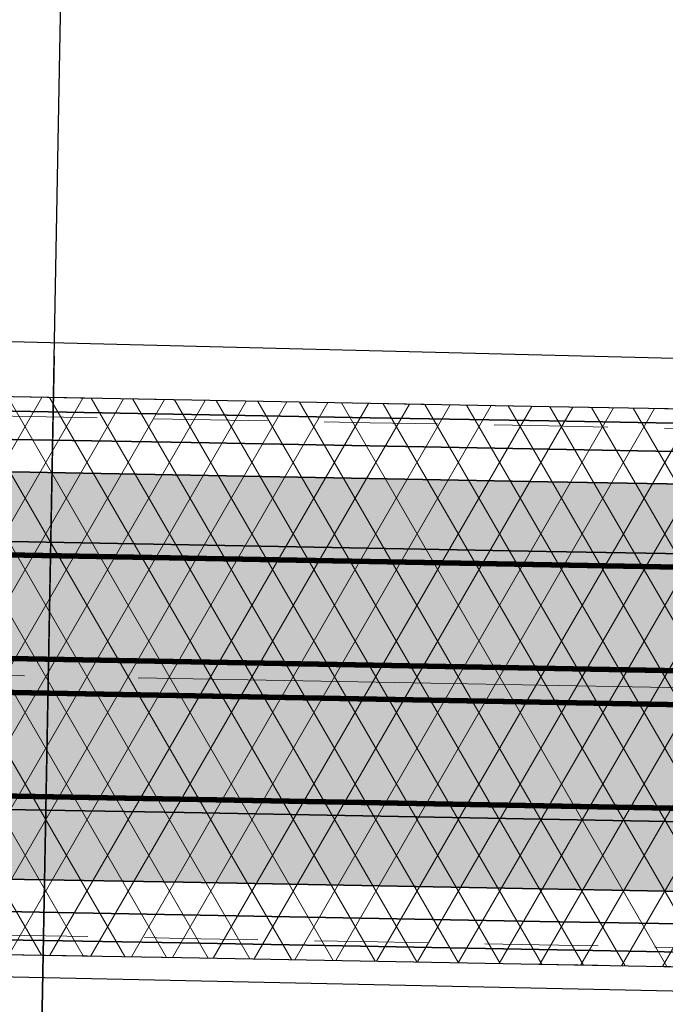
# Model space of a CAD drawing. Extents: x 100296 to 107772, y 404875 to 408930.
# Tile 25 of 97: x 101104 to 101122, y 407469 to 407496. Entities that reach past the tile are written whole.
import ezdxf
from ezdxf.enums import TextEntityAlignment as Align

# ---------------------------------------------------------------- set-up
doc = ezdxf.new("R2010")
doc.units = 0
for name, pattern in [('CENTER2', [28.575000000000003, 19.05, -3.175, 3.175, -3.175]), ('HIDDEN2', [4.762499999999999, 3.175, -1.5875]), ('VW-3-3_STREEP', [6, 3, -3])]:
    doc.linetypes.add(name, pattern=pattern)
for name, color, linetype, lineweight in [('gr-nw-f2dl400_80', 1, 'f2dl40080', 35), ('n-co-bc-betonvorm-g', 2, 'Continuous', 35), ('n-co-bc-betonvorm-gn', 1, 'HIDDEN2', 18), ('n-we-am_as_weg_hoofdrijbaan_rechtstand-g', 1, 'CENTER2', 18), ('n-we-kw-kunstwerk-a', 253, 'Continuous', 18), ('n-we-vh-verharding_kantverharding-g', 3, 'Continuous', 35), ('n-we-vw-markering_langs_streep_33_015-g', 7, 'VW-3-3_STREEP', 35), ('n-we-vw-markering_langs_streep_doorgetrokken_015-g', 7, 'Continuous', 35)]:
    doc.layers.add(name, color=color, linetype=linetype, lineweight=lineweight)
for name, color, linetype in [('TDNA----_main_road_asphalt', 251, 'Continuous'), ('TDNL----_kunstwerk', 4, 'Continuous'), ('TDNL----_plangrens', 4, 'ENV-L14'), ('TDXB-AL-_block', 7, 'Continuous')]:
    doc.layers.add(name, color=color, linetype=linetype)
doc.styles.add('ENV-P', font='ISOCP.SHX')
doc.linetypes.add('ENV-L14', pattern='A,12.5,-1.25,[144,env-shp.shx,S=0.125,R=0,X=0,Y=0.75],-1.25', length=15)
doc.linetypes.add('f2dl40080', pattern='A,2,-1,[168,RTW.shx,S=0.5,R=0,X=0,Y=0],-1', length=4)

# ---------------------------------------------------------------- blocks, each defined once
blk = doc.blocks.new('s0t02001')
blk.add_line((-10, 0), (10, 0))
at = {"color": 4, "linetype": 'Continuous', "style": 'ENV-P', "width": 0.87}
blk.add_attdef('NR', text='', height=5, dxfattribs=at).set_placement((10.29354694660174, 7.238785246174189), align=Align.CENTER)
blk = doc.blocks.new('s0t02002')
blk.add_line((10, 0), (-10, 0))
at = {"color": 4, "linetype": 'Continuous', "style": 'ENV-P', "width": 0.87}
blk.add_attdef('NR', text='', height=5, dxfattribs=at).set_placement((-10.29354694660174, 7.238785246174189), align=Align.CENTER)

msp = doc.modelspace()

# ---------------------------------------------------------------- hatches: boundary and pattern name
at = {"layer": 'n-we-kw-kunstwerk-a'}
h = msp.add_hatch(dxfattribs=at)
h.set_pattern_fill('ENV-A01', color=256)
h.set_pattern_definition([(59.99999999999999, (0, 0), (-0.8660254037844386, 0.5000000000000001), []), (120, (0, 0), (-0.8660254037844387, -0.4999999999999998), [])])
h.paths.add_polyline_path([(101040.5157212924, 407471.381035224), (101048.2398327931, 407471.239290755), (101053.238991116, 407471.1475516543), (101058.2381494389, 407471.0558125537), (101063.2373077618, 407470.9640734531), (101068.2364660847, 407470.8723343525), (101073.2356244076, 407470.7805952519), (101078.2347827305, 407470.6888561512), (101083.2339410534, 407470.5971170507), (101088.2330993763, 407470.50537795), (101093.2322576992, 407470.4136388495), (101098.2314160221, 407470.3218997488), (101103.230574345, 407470.2301606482), (101108.2297326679, 407470.1384215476), (101113.2288909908, 407470.046682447), (101118.2280493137, 407469.9549433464), (101123.2272076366, 407469.8632042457), (101128.2263659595, 407469.7714651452), (101133.2255242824, 407469.6797260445), (101138.2246826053, 407469.587986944), (101143.2238409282, 407469.4962478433), (101148.2229992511, 407469.4045087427), (101153.222157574, 407469.3127696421), (101156.1928551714, 407469.2582546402), (101156.4792646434, 407484.8656269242), (101153.5085670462, 407484.9201419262), (101148.5094087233, 407485.0118810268), (101143.5102504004, 407485.1036201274), (101138.5110920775, 407485.195359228), (101133.5119337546, 407485.2870983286), (101128.5127754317, 407485.3788374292), (101123.5136171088, 407485.4705765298), (101118.5144587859, 407485.5623156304), (101113.515300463, 407485.6540547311), (101108.5161421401, 407485.7457938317), (101103.5169838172, 407485.8375329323), (101098.5178254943, 407485.9292720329), (101093.5186671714, 407486.0210111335), (101088.5195088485, 407486.1127502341), (101083.5203505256, 407486.2044893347), (101078.5211922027, 407486.2962284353), (101073.5220338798, 407486.3879675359), (101068.5228755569, 407486.4797066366), (101063.523717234, 407486.5714457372), (101058.5245589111, 407486.6631848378), (101053.5254005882, 407486.7549239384), (101048.5262422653, 407486.846663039), (101043.5270839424, 407486.9384021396), (101040.8021307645, 407486.988407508)])
at = {"layer": 'TDNA----_main_road_asphalt'}
msp.add_hatch(color=256, dxfattribs=at).paths.add_polyline_path([(101226.8835860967, 407479.5229617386), (101223.4224748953, 407479.586476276), (101218.4233165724, 407479.6782153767), (101213.4241582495, 407479.7699544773), (101208.4249999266, 407479.8616935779), (101203.4258416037, 407479.9534326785), (101198.4266832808, 407480.0451717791), (101193.4275249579, 407480.1369108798), (101188.428366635, 407480.2286499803), (101183.4292083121, 407480.320389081), (101178.4300499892, 407480.4121281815), (101173.4308916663, 407480.5038672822), (101168.4317333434, 407480.5956063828), (101163.4325750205, 407480.6873454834), (101158.4334166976, 407480.779084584), (101156.4049559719, 407480.8163086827), (101156.4407342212, 407482.7659804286), (101153.4700366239, 407482.8204954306), (101148.470878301, 407482.9122345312), (101143.4717199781, 407483.0039736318), (101138.4725616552, 407483.0957127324), (101133.4734033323, 407483.187451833), (101128.4742450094, 407483.2791909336), (101123.4750866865, 407483.3709300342), (101118.4759283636, 407483.4626691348), (101113.4767700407, 407483.5544082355), (101108.4776117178, 407483.6461473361), (101103.4784533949, 407483.7378864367), (101098.479295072, 407483.8296255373), (101093.4801367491, 407483.9213646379), (101088.4809784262, 407484.0131037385), (101083.4818201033, 407484.1048428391), (101078.4826617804, 407484.1965819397), (101073.4835034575, 407484.2883210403), (101068.4843451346, 407484.380060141), (101063.4851868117, 407484.4717992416), (101058.4860284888, 407484.5635383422), (101053.4868701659, 407484.6552774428), (101048.487711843, 407484.7470165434), (101043.4885535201, 407484.838755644), (101040.7636003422, 407484.8887610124), (101040.727822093, 407482.9390892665), (101038.453616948, 407482.9808229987), (101033.4544586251, 407483.0725620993), (101028.4553003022, 407483.1643011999), (101023.4561419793, 407483.2560403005), (101018.4569836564, 407483.3477794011), (101013.4578253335, 407483.4395185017), (101008.4586670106, 407483.5312576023), (101003.4595086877, 407483.622996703), (100998.4603503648, 407483.7147358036), (100993.4611920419, 407483.8064749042), (100988.462033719, 407483.8982140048), (100983.4628753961, 407483.9899531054), (100978.4637170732, 407484.081692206), (100973.4645587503, 407484.1734313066), (100968.4654004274, 407484.2651704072), (100963.4662421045, 407484.3569095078), (100958.4670837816, 407484.4486486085), (100953.4679254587, 407484.5403877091), (100948.4687671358, 407484.6321268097), (100943.4696088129, 407484.7238659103), (100938.47045049, 407484.8156050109), (100933.4712921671, 407484.9073441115), (100928.4721338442, 407484.9990832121), (100923.4729755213, 407485.0908223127), (100918.4738171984, 407485.1825614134), (100913.4746588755, 407485.274300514), (100908.4755005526, 407485.3660396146), (100903.4763422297, 407485.4577787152), (100898.4771839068, 407485.5495178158), (100893.4780255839, 407485.6412569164), (100888.478867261, 407485.732996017), (100883.4797089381, 407485.8247351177), (100878.4805506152, 407485.9164742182), (100873.4813922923, 407486.0082133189), (100868.4822339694, 407486.0999524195), (100863.4830756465, 407486.1916915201), (100858.4839173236, 407486.2834306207), (100853.4847590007, 407486.3751697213), (100848.4856006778, 407486.4669088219), (100843.4864423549, 407486.5586479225), (100838.487284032, 407486.6503870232), (100833.4881257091, 407486.7421261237), (100828.4889673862, 407486.8338652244), (100825.9268903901, 407486.8808816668), (100825.7481836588, 407479.3828983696), (100828.3513587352, 407479.3351277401), (100833.3505170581, 407479.2433886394), (100838.349675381, 407479.1516495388), (100843.3488337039, 407479.0599104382), (100848.3479920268, 407478.9681713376), (100853.3471503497, 407478.876432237), (100858.3463086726, 407478.7846931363), (100863.3454669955, 407478.6929540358), (100868.3446253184, 407478.6012149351), (100873.3437836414, 407478.5094758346), (100878.3429419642, 407478.4177367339), (100883.3421002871, 407478.3259976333), (100888.34125861, 407478.2342585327), (100893.3404169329, 407478.1425194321), (100898.3395752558, 407478.0507803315), (100903.3387335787, 407477.9590412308), (100908.3378919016, 407477.8673021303), (100913.3370502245, 407477.7755630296), (100918.3362085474, 407477.6838239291), (100923.3353668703, 407477.5920848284), (100928.3345251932, 407477.5003457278), (100933.3336835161, 407477.4086066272), (100938.332841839, 407477.3168675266), (100943.3320001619, 407477.225128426), (100948.3311584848, 407477.1333893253), (100953.3303168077, 407477.0416502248), (100958.3294751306, 407476.9499111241), (100963.3286334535, 407476.8581720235), (100968.3277917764, 407476.7664329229), (100973.3269500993, 407476.6746938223), (100978.3261084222, 407476.5829547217), (100983.3252667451, 407476.4912156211), (100988.324425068, 407476.3994765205), (100993.3235833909, 407476.3077374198), (100998.3227417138, 407476.2159983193), (101003.3219000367, 407476.1242592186), (101008.3210583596, 407476.032520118), (101013.3202166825, 407475.9407810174), (101018.3193750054, 407475.8490419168), (101023.3185333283, 407475.7573028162), (101028.3176916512, 407475.6655637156), (101033.3168499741, 407475.573824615), (101038.316008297, 407475.4820855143), (101040.590213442, 407475.4403517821), (101040.5544351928, 407473.4906800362), (101043.2793883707, 407473.4406746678), (101048.2785466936, 407473.3489355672), (101053.2777050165, 407473.2571964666), (101058.2768633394, 407473.165457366), (101063.2760216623, 407473.0737182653), (101068.2751799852, 407472.9819791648), (101073.2743383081, 407472.8902400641), (101078.273496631, 407472.7985009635), (101083.2726549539, 407472.7067618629), (101088.2718132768, 407472.6150227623), (101093.2709715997, 407472.5232836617), (101098.2701299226, 407472.4315445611), (101103.2692882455, 407472.3398054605), (101108.2684465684, 407472.2480663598), (101113.2676048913, 407472.1563272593), (101118.2667632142, 407472.0645881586), (101123.2659215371, 407471.972849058), (101128.26507986, 407471.8811099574), (101133.2642381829, 407471.7893708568), (101138.2633965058, 407471.6976317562), (101143.2625548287, 407471.6058926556), (101148.2617131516, 407471.514153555), (101153.2608714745, 407471.4224144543), (101156.2315690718, 407471.3678994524), (101156.267347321, 407473.3175711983), (101158.2958080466, 407473.2803470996), (101163.2949663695, 407473.1886079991), (101168.2941246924, 407473.0968688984), (101173.2932830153, 407473.0051297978), (101178.2924413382, 407472.9133906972), (101183.2915996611, 407472.8216515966), (101188.290757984, 407472.729912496), (101193.2899163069, 407472.6381733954), (101198.2890746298, 407472.5464342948), (101203.2882329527, 407472.4546951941), (101208.2873912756, 407472.3629560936), (101213.2865495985, 407472.2712169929), (101218.2857079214, 407472.1794778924), (101223.2848662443, 407472.0877387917), (101226.1148840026, 407472.0358053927)])

# ---------------------------------------------------------------- linework, layer by layer
at = {"layer": 'gr-nw-f2dl400_80', "ltscale": 0.5, "flags": 128}
for points in [[(101030.7819802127, 407485.9820860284), (101043.5052500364, 407485.7486024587), (101048.5044083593, 407485.6568633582), (101053.5035666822, 407485.5651242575), (101058.5027250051, 407485.4733851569), (101063.501883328, 407485.3816460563), (101068.5010416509, 407485.2899069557), (101073.5001999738, 407485.1981678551), (101078.4993582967, 407485.1064287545), (101083.4985166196, 407485.0146896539), (101088.4976749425, 407484.9229505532), (101093.4968332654, 407484.8312114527), (101098.4959915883, 407484.739472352), (101103.4951499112, 407484.6477332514), (101108.4943082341, 407484.5559941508), (101113.493466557, 407484.4642550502), (101118.4926248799, 407484.3725159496), (101123.4917832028, 407484.280776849), (101128.4909415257, 407484.1890377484), (101133.4900998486, 407484.0972986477), (101138.4892581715, 407484.0055595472), (101143.4884164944, 407483.9138204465), (101148.4875748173, 407483.8220813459), (101153.4867331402, 407483.7303422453), (101166.4557473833, 407483.4923490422)], [(101030.5394220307, 407472.7643114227), (101043.2626918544, 407472.530827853), (101048.2618501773, 407472.4390887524), (101053.2610085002, 407472.3473496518), (101058.2601668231, 407472.2556105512), (101063.259325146, 407472.1638714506), (101068.2584834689, 407472.07213235), (101073.2576417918, 407471.9803932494), (101078.2568001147, 407471.8886541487), (101083.2559584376, 407471.7969150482), (101088.2551167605, 407471.7051759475), (101093.2542750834, 407471.6134368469), (101098.2534334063, 407471.5216977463), (101103.2525917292, 407471.4299586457), (101108.2517500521, 407471.3382195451), (101113.250908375, 407471.2464804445), (101118.2500666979, 407471.1547413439), (101123.2492250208, 407471.0630022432), (101128.2483833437, 407470.9712631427), (101133.2475416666, 407470.879524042), (101138.2466999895, 407470.7877849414), (101143.2458583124, 407470.6960458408), (101148.2450166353, 407470.6043067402), (101153.2441749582, 407470.5125676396), (101166.2131892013, 407470.2745744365)]]:
    msp.add_lwpolyline(points, dxfattribs=at)
at = {"layer": 'n-co-bc-betonvorm-g', "flags": 128}
for points in [[(101083.5130113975, 407485.8045566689), (101088.5121697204, 407485.7128175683), (101093.5113280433, 407485.6210784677), (101098.5104863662, 407485.5293393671), (101103.5096446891, 407485.4376002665), (101108.508803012, 407485.3458611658), (101113.5079613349, 407485.2541220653), (101118.5071196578, 407485.1623829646), (101123.5062779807, 407485.070643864), (101128.5054363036, 407484.9789047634), (101133.5045946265, 407484.8871656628), (101138.5037529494, 407484.7954265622), (101143.5029112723, 407484.7036874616), (101148.5020695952, 407484.611948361), (101153.5012279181, 407484.5202092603), (101156.4719255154, 407484.4656942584)], [(101083.2414636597, 407471.0070480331), (101088.2406219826, 407470.9153089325), (101093.2397803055, 407470.8235698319), (101098.2389386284, 407470.7318307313), (101103.2380969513, 407470.6400916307), (101108.2372552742, 407470.5483525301), (101113.2364135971, 407470.4566134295), (101118.23557192, 407470.3648743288), (101123.2347302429, 407470.2731352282), (101128.2338885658, 407470.1813961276), (101133.2330468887, 407470.089657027), (101138.2322052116, 407469.9979179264), (101143.2313635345, 407469.9061788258), (101148.2305218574, 407469.8144397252), (101153.2296801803, 407469.7227006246), (101156.2003777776, 407469.6681856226)]]:
    msp.add_lwpolyline(points, dxfattribs=at)
at = {"layer": 'n-co-bc-betonvorm-gn', "flags": 128}
for points in [[(101040.8021307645, 407486.988407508), (101043.5270839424, 407486.9384021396), (101048.5262422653, 407486.846663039), (101053.5254005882, 407486.7549239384), (101058.5245589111, 407486.6631848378), (101063.523717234, 407486.5714457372), (101068.5228755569, 407486.4797066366), (101073.5220338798, 407486.3879675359), (101078.5211922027, 407486.2962284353), (101083.5203505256, 407486.2044893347), (101088.5195088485, 407486.1127502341), (101093.5186671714, 407486.0210111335), (101098.5178254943, 407485.9292720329), (101103.5169838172, 407485.8375329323), (101108.5161421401, 407485.7457938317), (101113.515300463, 407485.6540547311), (101118.5144587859, 407485.5623156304), (101123.5136171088, 407485.4705765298), (101128.5127754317, 407485.3788374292), (101133.5119337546, 407485.2870983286), (101138.5110920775, 407485.195359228), (101143.5102504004, 407485.1036201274), (101148.5094087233, 407485.0118810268), (101153.5085670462, 407484.9201419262), (101156.4792646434, 407484.8656269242)], [(101040.7922229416, 407486.4484984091), (101043.5171761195, 407486.3984930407), (101048.5163344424, 407486.3067539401), (101053.5154927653, 407486.2150148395), (101058.5146510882, 407486.1232757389), (101063.5138094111, 407486.0315366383), (101068.512967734, 407485.9397975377), (101073.5121260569, 407485.8480584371), (101078.5112843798, 407485.7563193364), (101083.5104427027, 407485.6645802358), (101088.5096010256, 407485.5728411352), (101093.5087593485, 407485.4811020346), (101098.5079176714, 407485.389362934), (101103.5070759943, 407485.2976238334), (101108.5062343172, 407485.2058847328), (101113.5053926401, 407485.1141456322), (101118.504550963, 407485.0224065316), (101123.5037092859, 407484.9306674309), (101128.5028676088, 407484.8389283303), (101133.5020259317, 407484.7471892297), (101138.5011842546, 407484.6554501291), (101143.5003425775, 407484.5637110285), (101148.4995009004, 407484.4719719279), (101153.4986592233, 407484.3802328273), (101156.4693568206, 407484.3257178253)], [(101040.5256291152, 407471.9209443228), (101043.2505822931, 407471.8709389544), (101048.249740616, 407471.7791998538), (101053.2488989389, 407471.6874607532), (101058.2480572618, 407471.5957216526), (101063.2472155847, 407471.503982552), (101068.2463739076, 407471.4122434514), (101073.2455322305, 407471.3205043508), (101078.2446905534, 407471.2287652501), (101083.2438488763, 407471.1370261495), (101088.2430071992, 407471.0452870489), (101093.2421655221, 407470.9535479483), (101098.241323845, 407470.8618088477), (101103.2404821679, 407470.7700697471), (101108.2396404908, 407470.6783306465), (101113.2387988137, 407470.5865915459), (101118.2379571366, 407470.4948524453), (101123.2371154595, 407470.4031133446), (101128.2362737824, 407470.311374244), (101133.2354321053, 407470.2196351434), (101138.2345904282, 407470.1278960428), (101143.2337487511, 407470.0361569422), (101148.232907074, 407469.9444178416), (101153.2320653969, 407469.852678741), (101156.2027629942, 407469.798163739)], [(101040.5157212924, 407471.381035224), (101043.2406744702, 407471.3310298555), (101048.2398327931, 407471.239290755), (101053.238991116, 407471.1475516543), (101058.2381494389, 407471.0558125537), (101063.2373077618, 407470.9640734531), (101068.2364660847, 407470.8723343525), (101073.2356244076, 407470.7805952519), (101078.2347827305, 407470.6888561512), (101083.2339410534, 407470.5971170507), (101088.2330993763, 407470.50537795), (101093.2322576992, 407470.4136388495), (101098.2314160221, 407470.3218997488), (101103.230574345, 407470.2301606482), (101108.2297326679, 407470.1384215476), (101113.2288909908, 407470.046682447), (101118.2280493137, 407469.9549433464), (101123.2272076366, 407469.8632042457), (101128.2263659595, 407469.7714651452), (101133.2255242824, 407469.6797260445), (101138.2246826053, 407469.587986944), (101143.2238409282, 407469.4962478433), (101148.2229992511, 407469.4045087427), (101153.222157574, 407469.3127696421), (101156.1928551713, 407469.2582546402)]]:
    msp.add_lwpolyline(points, dxfattribs=at)
at = {"layer": 'n-we-am_as_weg_hoofdrijbaan_rechtstand-g', "flags": 128}
msp.add_lwpolyline([(100478.4676533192, 407489.5064432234), (101495.1623347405, 407470.8491714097)], dxfattribs=at)
at = {"layer": 'n-we-vh-verharding_kantverharding-g', "flags": 128}
for points in [[(101083.4818201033, 407484.1048428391), (101088.4809784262, 407484.0131037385), (101093.4801367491, 407483.9213646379), (101098.479295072, 407483.8296255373), (101103.4784533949, 407483.7378864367), (101108.4776117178, 407483.6461473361), (101113.4767700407, 407483.5544082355), (101118.4759283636, 407483.4626691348), (101123.4750866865, 407483.3709300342), (101128.4742450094, 407483.2791909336), (101133.4734033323, 407483.187451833), (101138.4725616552, 407483.0957127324), (101143.4717199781, 407483.0039736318), (101148.470878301, 407482.9122345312), (101153.4700366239, 407482.8204954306), (101156.4407342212, 407482.7659804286)], [(101083.4460418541, 407482.1551710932), (101088.445200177, 407482.0634319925), (101093.4443584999, 407481.971692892), (101098.4435168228, 407481.8799537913), (101103.4426751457, 407481.7882146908), (101108.4418334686, 407481.6964755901), (101113.4409917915, 407481.6047364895), (101118.4401501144, 407481.5129973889), (101123.4393084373, 407481.4212582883), (101128.4384667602, 407481.3295191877), (101133.4376250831, 407481.237780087), (101138.436783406, 407481.1460409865), (101143.4359417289, 407481.0543018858), (101148.4351000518, 407480.9625627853), (101153.4342583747, 407480.8708236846), (101156.4049559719, 407480.8163086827), (101158.4334166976, 407480.779084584)], [(101083.3084332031, 407474.6564336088), (101088.307591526, 407474.5646945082), (101093.3067498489, 407474.4729554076), (101098.3059081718, 407474.381216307), (101103.3050664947, 407474.2894772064), (101108.3042248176, 407474.1977381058), (101113.3033831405, 407474.1059990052), (101118.3025414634, 407474.0142599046), (101123.3016997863, 407473.9225208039), (101128.3008581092, 407473.8307817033), (101133.3000164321, 407473.7390426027), (101138.299174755, 407473.6473035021), (101143.2983330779, 407473.5555644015), (101148.2974914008, 407473.4638253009), (101153.2966497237, 407473.3720862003), (101156.267347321, 407473.3175711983), (101158.2958080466, 407473.2803470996)], [(101083.2726549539, 407472.7067618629), (101088.2718132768, 407472.6150227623), (101093.2709715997, 407472.5232836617), (101098.2701299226, 407472.4315445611), (101103.2692882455, 407472.3398054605), (101108.2684465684, 407472.2480663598), (101113.2676048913, 407472.1563272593), (101118.2667632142, 407472.0645881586), (101123.2659215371, 407471.972849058), (101128.26507986, 407471.8811099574), (101133.2642381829, 407471.7893708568), (101138.2633965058, 407471.6976317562), (101143.2625548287, 407471.6058926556), (101148.2617131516, 407471.514153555), (101153.2608714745, 407471.4224144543), (101156.2315690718, 407471.3678994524)]]:
    msp.add_lwpolyline(points, dxfattribs=at)
at = {"layer": 'n-we-vw-markering_langs_streep_33_015-g', "flags": 128}
msp.add_lwpolyline([(100738.6928291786, 407489.9316212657, 0.15, 0.15, 0), (100749.9841746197, 407488.931759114, 0.15, 0.15, 0), (100769.304407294, 407487.7613711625, 0.15, 0.15, 0.01041102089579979), (100779.7221027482, 407487.3530014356, 0.15, 0.15, 0), (100783.4896620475, 407487.2845802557, 0.15, 0.15, 0), (100788.4888203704, 407487.192841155, 0.15, 0.15, 0), (100793.4879786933, 407487.1011020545, 0.15, 0.15, 0), (100798.4871370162, 407487.0093629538, 0.15, 0.15, 0), (100803.4862953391, 407486.9176238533, 0.15, 0.15, 0), (100808.485453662, 407486.8258847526, 0.15, 0.15, 0), (100813.4846119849, 407486.734145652, 0.15, 0.15, 0), (100818.4837703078, 407486.6424065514, 0.15, 0.15, 0), (100823.4829286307, 407486.5506674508, 0.15, 0.15, 0), (100828.4820869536, 407486.4589283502, 0.15, 0.15, 0), (100833.4812452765, 407486.3671892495, 0.15, 0.15, 0), (100838.4804035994, 407486.275450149, 0.15, 0.15, 0), (100843.4795619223, 407486.1837110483, 0.15, 0.15, 0), (100848.4787202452, 407486.0919719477, 0.15, 0.15, 0), (100853.4778785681, 407486.0002328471, 0.15, 0.15, 0), (100858.477036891, 407485.9084937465, 0.15, 0.15, 0), (100863.4761952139, 407485.8167546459, 0.15, 0.15, 0), (100868.4753535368, 407485.7250155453, 0.15, 0.15, 0), (100873.4745118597, 407485.6332764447, 0.15, 0.15, 0), (100878.4736701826, 407485.541537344, 0.15, 0.15, 0), (100883.4728285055, 407485.4497982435, 0.15, 0.15, 0), (100888.4719868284, 407485.3580591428, 0.15, 0.15, 0), (100893.4711451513, 407485.2663200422, 0.15, 0.15, 0), (100898.4703034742, 407485.1745809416, 0.15, 0.15, 0), (100903.4694617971, 407485.082841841, 0.15, 0.15, 0), (100908.46862012, 407484.9911027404, 0.15, 0.15, 0), (100913.4677784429, 407484.8993636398, 0.15, 0.15, 0), (100918.4669367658, 407484.8076245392, 0.15, 0.15, 0), (100923.4660950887, 407484.7158854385, 0.15, 0.15, 0), (100928.4652534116, 407484.6241463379, 0.15, 0.15, 0), (100933.4644117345, 407484.5324072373, 0.15, 0.15, 0), (100938.4635700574, 407484.4406681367, 0.15, 0.15, 0), (100943.4627283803, 407484.3489290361, 0.15, 0.15, 0), (100948.4618867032, 407484.2571899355, 0.15, 0.15, 0), (100953.4610450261, 407484.1654508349, 0.15, 0.15, 0), (100958.460203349, 407484.0737117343, 0.15, 0.15, 0), (100963.4593616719, 407483.9819726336, 0.15, 0.15, 0), (100968.4585199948, 407483.890233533, 0.15, 0.15, 0), (100973.4576783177, 407483.7984944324, 0.15, 0.15, 0), (100978.4568366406, 407483.7067553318, 0.15, 0.15, 0), (100983.4559949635, 407483.6150162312, 0.15, 0.15, 0), (100988.4551532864, 407483.5232771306, 0.15, 0.15, 0), (100993.4543116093, 407483.43153803, 0.15, 0.15, 0), (100998.4534699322, 407483.3397989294, 0.15, 0.15, 0), (101003.4526282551, 407483.2480598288, 0.15, 0.15, 0), (101008.451786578, 407483.1563207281, 0.15, 0.15, 0), (101013.4509449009, 407483.0645816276, 0.15, 0.15, 0), (101018.4501032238, 407482.9728425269, 0.15, 0.15, 0), (101023.4492615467, 407482.8811034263, 0.15, 0.15, 0), (101028.4484198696, 407482.7893643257, 0.15, 0.15, 0), (101033.4475781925, 407482.6976252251, 0.15, 0.15, 0), (101038.4467365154, 407482.6058861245, 0.15, 0.15, 0), (101040.7209416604, 407482.5641523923, 0.15, 0.15, 0), (101043.4458948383, 407482.5141470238, 0.15, 0.15, 0), (101048.4450531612, 407482.4224079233, 0.15, 0.15, 0), (101053.4442114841, 407482.3306688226, 0.15, 0.15, 0), (101058.443369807, 407482.2389297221, 0.15, 0.15, 0), (101063.4425281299, 407482.1471906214, 0.15, 0.15, 0), (101068.4416864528, 407482.0554515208, 0.15, 0.15, 0), (101073.4408447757, 407481.9637124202, 0.15, 0.15, 0), (101078.4400030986, 407481.8719733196, 0.15, 0.15, 0), (101083.4391614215, 407481.780234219, 0.15, 0.15, 0), (101088.4383197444, 407481.6884951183, 0.15, 0.15, 0), (101093.4374780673, 407481.5967560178, 0.15, 0.15, 0), (101098.4366363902, 407481.5050169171, 0.15, 0.15, 0), (101103.4357947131, 407481.4132778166, 0.15, 0.15, 0), (101108.434953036, 407481.3215387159, 0.15, 0.15, 0), (101113.4341113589, 407481.2297996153, 0.15, 0.15, 0), (101118.4332696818, 407481.1380605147, 0.15, 0.15, 0), (101123.4324280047, 407481.0463214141, 0.15, 0.15, 0), (101128.4315863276, 407480.9545823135, 0.15, 0.15, 0), (101133.4307446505, 407480.8628432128, 0.15, 0.15, 0), (101138.4299029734, 407480.7711041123, 0.15, 0.15, 0), (101143.4290612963, 407480.6793650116, 0.15, 0.15, 0), (101148.4282196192, 407480.5876259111, 0.15, 0.15, 0), (101153.4273779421, 407480.4958868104, 0.15, 0.15, 0), (101156.3980755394, 407480.4413718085, 0.15, 0.15, 0), (101158.426536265, 407480.4041477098, 0.15, 0.15, 0), (101163.4256945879, 407480.3124086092, 0.15, 0.15, 0), (101168.4248529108, 407480.2206695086, 0.15, 0.15, 0), (101173.4240112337, 407480.128930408, 0.15, 0.15, 0), (101178.4231695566, 407480.0371913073, 0.15, 0.15, 0), (101183.4223278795, 407479.9454522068, 0.15, 0.15, 0), (101188.4214862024, 407479.8537131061, 0.15, 0.15, 0), (101193.4206445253, 407479.7619740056, 0.15, 0.15, 0), (101198.4198028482, 407479.6702349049, 0.15, 0.15, 0), (101203.4189611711, 407479.5784958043, 0.15, 0.15, 0), (101208.418119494, 407479.4867567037, 0.15, 0.15, 0), (101213.4172778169, 407479.3950176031, 0.15, 0.15, 0), (101218.4164361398, 407479.3032785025, 0.15, 0.15, 0), (101223.4155944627, 407479.2115394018, 0.15, 0.15, 0), (101228.4147527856, 407479.1198003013, 0.15, 0.15, 0), (101233.4139111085, 407479.0280612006, 0.15, 0.15, 0), (101238.4130694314, 407478.9363221, 0.15, 0.15, 0), (101243.4122277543, 407478.8445829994, 0.15, 0.15, 0), (101248.4113860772, 407478.7528438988, 0.15, 0.15, 0), (101253.4105444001, 407478.6611047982, 0.15, 0.15, 0), (101258.409702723, 407478.5693656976, 0.15, 0.15, 0), (101263.4088610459, 407478.477626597, 0.15, 0.15, 0), (101268.4080193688, 407478.3858874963, 0.15, 0.15, 0), (101273.4071776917, 407478.2941483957, 0.15, 0.15, 0), (101278.4063360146, 407478.2024092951, 0.15, 0.15, 0), (101283.4054943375, 407478.1106701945, 0.15, 0.15, 0), (101288.4046526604, 407478.0189310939, 0.15, 0.15, 0), (101293.4038109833, 407477.9271919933, 0.15, 0.15, 0), (101298.4029693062, 407477.8354528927, 0.15, 0.15, 0), (101303.4021276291, 407477.7437137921, 0.15, 0.15, 0), (101308.401285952, 407477.6519746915, 0.15, 0.15, 0), (101313.4004442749, 407477.5602355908, 0.15, 0.15, 0), (101318.3996025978, 407477.4684964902, 0.15, 0.15, 0), (101323.3987609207, 407477.3767573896, 0.15, 0.15, 0), (101328.3979192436, 407477.285018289, 0.15, 0.15, 0), (101333.3970775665, 407477.1932791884, 0.15, 0.15, 0), (101338.3962358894, 407477.1015400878, 0.15, 0.15, 0), (101343.3953942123, 407477.0098009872, 0.15, 0.15, 0), (101348.3945525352, 407476.9180618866, 0.15, 0.15, 0), (101353.3937108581, 407476.8263227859, 0.15, 0.15, 0), (101363.3920275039, 407476.6428445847, 0.15, 0.15, 0), (101373.3903441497, 407476.4593663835, 0.15, 0.15, 0), (101383.3886607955, 407476.2758881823, 0.15, 0.15, 0), (101393.3869774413, 407476.0924099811, 0.15, 0.15, 0), (101403.3852940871, 407475.9089317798, 0.15, 0.15, 0), (101404.287216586, 407475.8923806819, 0.15, 0.15, 0), (101413.3836107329, 407475.7254535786, 0.15, 0.15, 0), (101423.3819273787, 407475.5419753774, 0.15, 0.15, 0), (101433.3802440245, 407475.3584971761, 0.15, 0.15, 0), (101443.3785606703, 407475.1750189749, 0.15, 0.15, 0), (101453.3768773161, 407474.9915407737, 0.15, 0.15, 0), (101463.3751939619, 407474.8080625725, 0.15, 0.15, 0), (101473.3735106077, 407474.6245843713, 0.15, 0.15, 0), (101483.3718272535, 407474.4411061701, 0.15, 0.15, 0), (101488.3709855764, 407474.3493670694, 0.15, 0.15, 0), (101493.3701438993, 407474.2576279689, 0.15, 0.15, 0), (101498.3698765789, 407474.1656987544, 0.15, 0.15, 0), (101503.3722758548, 407474.0709601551, 0.15, 0.15, 0), (101508.3774550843, 407473.9691123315, 0.15, 0.15, 0), (101513.3853077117, 407473.8558151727, 0.15, 0.15, 0), (101518.3956974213, 407473.7267217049, 0.15, 0.15, 0), (101523.4084468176, 407473.5774785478, 0.15, 0.15, 0), (101528.4233260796, 407473.4037265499, 0.15, 0.15, 0), (101533.4400415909, 407473.20110165, 0.15, 0.15, 0), (101538.4582245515, 407472.9652360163, 0.15, 0.15, 0), (101543.4774195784, 407472.6917595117, 0.15, 0.15, 0), (101548.4970733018, 407472.3763015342, 0.15, 0.15, 0), (101553.5165160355, 407472.0144940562, 0.15, 0.15, 0), (101558.5333970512, 407471.6029934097, 0.15, 0.15, 0), (101563.5459122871, 407471.1413453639, 0.15, 0.15, 0), (101568.5535604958, 407470.6295960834, 0.15, 0.15, 0), (101573.5558409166, 407470.0677967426, 0.15, 0.15, 0), (101578.5522533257, 407469.4560035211, 0.15, 0.15, 0), (101583.542298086, 407468.7942775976, 0.15, 0.15, 0), (101588.5254761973, 407468.0826851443, 0.15, 0.15, 0), (101593.5012893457, 407467.3212973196, 0.15, 0.15, 0), (101598.4692399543, 407466.5101902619, 0.15, 0.15, 0), (101603.4288312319, 407465.6494450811, 0.15, 0.15, 0), (101608.3795672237, 407464.739147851, 0.15, 0.15, 0), (101613.3209528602, 407463.7793896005, 0.15, 0.15, 0), (101618.252494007, 407462.7702663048, 0.15, 0.15, 0), (101631.5834716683, 407459.8006094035, 0, 0, 0)], format="xyseb", dxfattribs=at)
at = {"layer": 'n-we-vw-markering_langs_streep_33_015-g', "const_width": 0.15, "flags": 128}
msp.add_lwpolyline([(100738.8892029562, 407478.9772991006), (100746.989067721, 407479.8137495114, -0.01757958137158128), (100754.0330433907, 407480.2258703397), (100769.1727181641, 407480.578456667, -0.01034765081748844), (100779.5982715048, 407480.6048543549), (100783.3658142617, 407480.5357165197), (100788.3649725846, 407480.4439774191), (100793.3641309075, 407480.3522383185), (100798.3632892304, 407480.2604992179), (100803.3624475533, 407480.1687601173), (100808.3616058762, 407480.0770210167), (100813.3607641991, 407479.985281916), (100818.359922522, 407479.8935428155), (100823.3590808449, 407479.8018037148), (100828.3582391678, 407479.7100646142), (100833.3573974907, 407479.6183255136), (100838.3565558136, 407479.526586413), (100843.3557141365, 407479.4348473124), (100848.3548724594, 407479.3431082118), (100853.3540307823, 407479.2513691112), (100858.3531891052, 407479.1596300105), (100863.3523474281, 407479.06789091), (100868.351505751, 407478.9761518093), (100873.3506640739, 407478.8844127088), (100878.3498223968, 407478.7926736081), (100883.3489807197, 407478.7009345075), (100888.3481390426, 407478.6091954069), (100893.3472973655, 407478.5174563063), (100898.3464556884, 407478.4257172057), (100903.3456140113, 407478.333978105), (100908.3447723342, 407478.2422390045), (100913.3439306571, 407478.1504999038), (100918.34308898, 407478.0587608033), (100923.3422473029, 407477.9670217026), (100928.3414056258, 407477.875282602), (100933.3405639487, 407477.7835435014), (100938.3397222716, 407477.6918044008), (100943.3388805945, 407477.6000653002), (100948.3380389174, 407477.5083261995), (100953.3371972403, 407477.416587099), (100958.3363555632, 407477.3248479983), (100963.3355138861, 407477.2331088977), (100968.334672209, 407477.1413697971), (100973.3338305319, 407477.0496306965), (100978.3329888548, 407476.9578915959), (100983.3321471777, 407476.8661524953), (100988.3313055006, 407476.7744133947), (100993.3304638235, 407476.682674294), (100998.3296221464, 407476.5909351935), (101003.3287804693, 407476.4991960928), (101008.3279387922, 407476.4074569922), (101013.3270971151, 407476.3157178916), (101018.326255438, 407476.223978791), (101023.3254137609, 407476.1322396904), (101028.3245720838, 407476.0405005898), (101033.3237304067, 407475.9487614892), (101038.3228887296, 407475.8570223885), (101040.5970938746, 407475.8152886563), (101043.3220470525, 407475.7652832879), (101048.3212053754, 407475.6735441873), (101053.3203636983, 407475.5818050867), (101058.3195220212, 407475.4900659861), (101063.3186803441, 407475.3983268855), (101068.317838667, 407475.3065877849), (101073.3169969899, 407475.2148486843), (101078.3161553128, 407475.1231095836), (101083.3153136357, 407475.031370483), (101088.3144719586, 407474.9396313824), (101093.3136302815, 407474.8478922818), (101098.3127886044, 407474.7561531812), (101103.3119469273, 407474.6644140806), (101108.3111052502, 407474.57267498), (101113.3102635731, 407474.4809358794), (101118.309421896, 407474.3891967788), (101123.3085802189, 407474.2974576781), (101128.3077385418, 407474.2057185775), (101133.3068968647, 407474.1139794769), (101138.3060551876, 407474.0222403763), (101143.3052135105, 407473.9305012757), (101148.3043718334, 407473.8387621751), (101153.3035301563, 407473.7470230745), (101156.2742277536, 407473.6925080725), (101158.3026884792, 407473.6552839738), (101163.3018468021, 407473.5635448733), (101168.301005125, 407473.4718057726), (101173.3001634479, 407473.380066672), (101178.2993217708, 407473.2883275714), (101183.2984800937, 407473.1965884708), (101188.2976384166, 407473.1048493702), (101193.2967967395, 407473.0131102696), (101198.2959550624, 407472.921371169), (101203.2951133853, 407472.8296320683), (101208.2942717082, 407472.7378929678), (101213.2934300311, 407472.6461538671), (101218.292588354, 407472.5544147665), (101223.2917466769, 407472.4626756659), (101228.2909049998, 407472.3709365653), (101233.2900633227, 407472.2791974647), (101238.2892216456, 407472.1874583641), (101243.2883799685, 407472.0957192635), (101248.2875382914, 407472.0039801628), (101253.2866966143, 407471.9122410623), (101258.2858549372, 407471.8205019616), (101263.2850132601, 407471.7287628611), (101268.284171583, 407471.6370237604), (101273.2833299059, 407471.5452846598), (101278.2824882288, 407471.4535455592), (101283.2816465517, 407471.3618064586), (101288.2808048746, 407471.270067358), (101293.2799631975, 407471.1783282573), (101298.2791215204, 407471.0865891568), (101303.2782798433, 407470.9948500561), (101308.2774381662, 407470.9031109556), (101313.2765964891, 407470.8113718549), (101318.275754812, 407470.7196327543), (101323.2749131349, 407470.6278936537), (101328.2740714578, 407470.5361545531), (101333.2732297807, 407470.4444154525), (101338.2723881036, 407470.3526763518), (101343.2715464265, 407470.2609372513), (101348.2707047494, 407470.1691981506), (101353.2698630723, 407470.07745905), (101363.2681797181, 407469.8939808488), (101373.2664963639, 407469.7105026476), (101383.2648130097, 407469.5270244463), (101393.2631296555, 407469.3435462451), (101403.2614463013, 407469.1600680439), (101404.1633688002, 407469.143516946), (101413.2597629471, 407468.9765898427), (101423.2580795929, 407468.7931116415), (101433.2563962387, 407468.6096334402), (101443.2547128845, 407468.426155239), (101453.2530295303, 407468.2426770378), (101463.2513461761, 407468.0591988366), (101473.2496628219, 407467.8757206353), (101483.2479794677, 407467.6922424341), (101488.2471377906, 407467.6005033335), (101493.2462961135, 407467.5087642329), (101498.2448734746, 407467.4168563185), (101503.2406809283, 407467.3222430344), (101508.2334306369, 407467.220649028), (101513.2230167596, 407467.1077664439), (101518.2093042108, 407466.9792957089), (101523.1921175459, 407466.8309459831), (101528.1712298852, 407466.6584357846), (101533.1463518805, 407466.4574938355), (101538.117120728, 407466.2238601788), (101543.0830892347, 407465.9532876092), (101548.0437149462, 407465.6415434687), (101552.9983563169, 407465.2844115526), (101557.9479635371, 407464.8784289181), (101562.8932635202, 407464.4229713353), (101567.8337617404, 407463.9180843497), (101572.7689641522, 407463.3638184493), (101577.6983772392, 407462.7602290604), (101582.6215080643, 407462.1073765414), (101587.5378643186, 407461.405326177), (101592.4469543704, 407460.6541481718), (101597.348287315, 407459.8539176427), (101602.241373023, 407459.0047146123), (101607.12572219, 407458.1066240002), (101612.0008463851, 407457.1597356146), (101616.8662581, 407456.1641441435), (101629.5854227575, 407453.3261764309)], format="xyb", dxfattribs=at)
at = {"layer": 'n-we-vw-markering_langs_streep_doorgetrokken_015-g', "const_width": 0.15, "flags": 128}
for points in [[(101083.3859527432, 407478.8807223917), (101088.3851110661, 407478.7889832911), (101093.384269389, 407478.6972441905), (101098.3834277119, 407478.6055050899), (101103.3825860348, 407478.5137659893), (101108.3817443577, 407478.4220268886), (101113.3809026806, 407478.3302877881), (101118.3800610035, 407478.2385486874), (101123.3792193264, 407478.1468095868), (101128.3783776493, 407478.0550704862), (101133.3775359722, 407477.9633313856), (101138.3766942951, 407477.871592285), (101143.375852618, 407477.7798531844), (101148.3750109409, 407477.6881140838), (101153.3741692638, 407477.5963749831), (101156.344866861, 407477.5418599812), (101158.3733275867, 407477.5046358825)], [(101083.368522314, 407477.9308823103), (101088.3676806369, 407477.8391432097), (101093.3668389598, 407477.7474041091), (101098.3659972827, 407477.6556650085), (101103.3651556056, 407477.5639259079), (101108.3643139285, 407477.4721868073), (101113.3634722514, 407477.3804477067), (101118.3626305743, 407477.288708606), (101123.3617888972, 407477.1969695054), (101128.3609472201, 407477.1052304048), (101133.360105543, 407477.0134913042), (101138.3592638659, 407476.9217522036), (101143.3584221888, 407476.830013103), (101148.3575805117, 407476.7382740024), (101153.3567388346, 407476.6465349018), (101156.3274364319, 407476.5920198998), (101158.3558971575, 407476.5547958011)]]:
    msp.add_lwpolyline(points, dxfattribs=at)
at = {"layer": 'TDNL----_kunstwerk', "flags": 128}
for points in [[(101123.5136171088, 407485.4705765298), (101118.5144587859, 407485.5623156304), (101113.515300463, 407485.6540547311), (101108.5161421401, 407485.7457938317), (101103.5169838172, 407485.8375329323), (101098.5178254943, 407485.9292720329), (101093.5186671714, 407486.0210111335), (101088.5195088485, 407486.1127502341), (101083.5203505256, 407486.2044893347)], [(101083.2339410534, 407470.5971170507), (101088.2330993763, 407470.50537795), (101093.2322576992, 407470.4136388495), (101098.2314160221, 407470.3218997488), (101103.230574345, 407470.2301606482), (101108.2297326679, 407470.1384215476), (101113.2288909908, 407470.046682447), (101118.2280493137, 407469.9549433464), (101123.2272076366, 407469.8632042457)]]:
    msp.add_lwpolyline(points, dxfattribs=at)
at = {"layer": 'TDNL----_plangrens', "flags": 128}
msp.add_lwpolyline([(100739.2868531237, 407413.0773053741, -0.1432469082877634), (100723.7505059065, 407449.3200165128, -0.2568120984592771), (100723.9835513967, 407450.242528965), (100744.9920477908, 407466.2935291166, -0.1251981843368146), (100746.6634251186, 407466.9877947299), (100748.1899174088, 407467.1455317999, -0.01662278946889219), (100754.0056960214, 407467.4961851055), (100782.8030322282, 407465.5632297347), (100787.8641580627, 407465.3278006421), (100792.8370493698, 407465.0799898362), (100797.811689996, 407464.8174513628), (100802.7858689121, 407464.5411216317), (100807.7589475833, 407464.2499274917), (100812.7317610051, 407463.9438225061), (100817.6680972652, 407463.6251443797), (100822.5624550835, 407463.2468726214), (100827.4874784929, 407462.7971868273), (100832.4530212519, 407462.323053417), (100837.4226759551, 407461.8336265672), (100842.4600490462, 407461.3224250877), (100847.5447173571, 407460.8846589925), (100852.5621043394, 407460.4996338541), (100857.533290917, 407460.1032007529), (100862.5042160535, 407459.6918343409), (100867.2382117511, 407459.2858319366), (100871.9553312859, 407458.5639368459), (100877.078042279, 407457.7462141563), (100882.1363853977, 407457.1618671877), (100887.2161081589, 407456.4459117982), (100892.3942575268, 407455.9770318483), (100897.3752654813, 407455.5257063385), (100902.3451225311, 407455.0603486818), (100907.3147194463, 407454.5799719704), (100912.2604228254, 407454.086932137), (100917.178769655, 407453.5502276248), (100922.0474471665, 407452.9690408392), (100926.8478419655, 407452.2864379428), (100931.7183452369, 407451.4539315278), (100936.7456725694, 407450.5791563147), (100941.7869863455, 407449.776890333), (100946.8921338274, 407448.9683506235), (100952.1632787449, 407448.3001682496), (100957.3130568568, 407447.8805397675), (100962.2599555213, 407447.4627667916), (100966.9927298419, 407447.0181454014), (100971.6817808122, 407446.291575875), (100976.5814389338, 407445.4305197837), (100981.545518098, 407444.5437624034), (100986.5249101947, 407443.6402677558), (100991.5265217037, 407442.7400149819), (100992.3333587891, 407435.38393353), (101010.6455710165, 407439.3630608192), (101044.608, 407446.751), (101045.548, 407451.865), (101045.7354354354, 407470.8379496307), (101152.2257843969, 407468.5625046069), (101153.7960364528, 407444.8260170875, -0.02213634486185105), (101223.7604701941, 407453.4844729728, -0.0320152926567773), (101250.5344253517, 407454.5246229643), (101283.1644786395, 407454.7245967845), (101303.2885377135, 407454.8723369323), (101377.7011879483, 407457.6710294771), (101383.5089184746, 407454.8009643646), (101393.9781071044, 407453.974314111, 0.01091316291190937), (101394.4342178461, 407453.9295895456), (101414.3606890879, 407452.4138897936), (101422.6562773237, 407452.0257574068), (101432.620022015, 407451.5395023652), (101442.5110057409, 407451.0191673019), (101452.4179969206, 407450.3344773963), (101462.4607899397, 407449.6344693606), (101472.5223603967, 407449.0541699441), (101482.5245291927, 407448.4987364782), (101492.4849881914, 407447.9379462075), (101497.4547572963, 407447.6349291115), (101502.4503100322, 407447.3324351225), (101507.4178843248, 407447.0408123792), (101512.3472164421, 407446.7396753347), (101517.2551360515, 407446.423848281), (101522.1406321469, 407446.0899934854), (101527.001880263, 407445.7337952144), (101531.8384783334, 407445.3509116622), (101536.6499650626, 407444.937429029), (101541.4354322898, 407444.4895336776), (101546.1914001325, 407444.003742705), (101550.8870594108, 407443.4773872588), (101555.4986560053, 407442.8825057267), (101560.0952950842, 407442.1788330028), (101564.7255050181, 407441.3903345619), (101569.3554112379, 407440.5346323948), (101573.9628026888, 407439.6157972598), (101578.5586664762, 407438.6239808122), (101583.1819581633, 407437.5629141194), (101587.7868530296, 407436.4731342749), (101592.3199716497, 407435.3317581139), (101596.555412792, 407434.1846924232), (101627.1282734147, 407423.6446025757), (101632.4705592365, 407440.4841093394), (101650.339, 407434.411), (101666.6740270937, 407429.3078135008), (101657.6655, 407400.472), (101662.6088926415, 407398.9277443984), (101669.2436173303, 407419.5996078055, -0.4160609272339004), (101672.4015920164, 407421.213914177), (101686.8188945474, 407416.5001712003), (101691.4771224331, 407415.0073440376), (101696.1218678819, 407413.5198355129), (101700.7739103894, 407412.0309332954), (101705.4212743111, 407410.5441240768), (101710.0094546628, 407409.0586213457), (101714.5277926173, 407407.5101889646), (101719.0321050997, 407405.8844818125), (101723.522608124, 407404.1914698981), (101728.0310462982, 407402.4187230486), (101732.5468123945, 407400.6291159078), (101737.000462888, 407398.7995685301), (101741.4224732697, 407396.9056480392), (101745.8116049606, 407394.9519059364), (101750.1403689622, 407392.9356199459), (101754.441560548, 407390.8150480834), (101758.8122705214, 407388.5970964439), (101765.2851688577, 407385.3567358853), (101767.3039443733, 407384.3087319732, -0.3046151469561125), (101772.6553310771, 407374.5268600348, -0.000684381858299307), (101772.6576419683, 407374.5116243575, 0.06840167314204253), (101773.463728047, 407363.7446950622, -0.1929248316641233), (101772.2061085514, 407356.4116812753), (101761.3632122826, 407339.3168412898), (101767.9374814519, 407334.7351309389), (101793.5700687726, 407316.4915473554), (101804.7799126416, 407330.0685015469, -0.2278404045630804), (101810.7541325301, 407332.624157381, 0.0513531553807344), (101821.4791772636, 407333.2555937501, -0.1888825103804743), (101826.8280306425, 407332.1046559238), (101836.3172867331, 407325.8153332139, -0.0242377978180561), (101846.0771515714, 407317.5519636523), (101847.5256161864, 407316.0002340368), (101850.7438391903, 407312.4602044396), (101853.9160644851, 407308.8804043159), (101857.0392437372, 407305.2631292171), (101860.1122137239, 407301.6076019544), (101862.9283071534, 407298.166473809), (101916.7725156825, 407216.9823138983), (101968.2095316, 407134.085549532), (101972.0680222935, 407127.4044557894), (101996.3016819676, 407098.1006054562), (102005.3636419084, 407086.7923990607), (102008.4455566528, 407082.8770219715), (102011.5312600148, 407078.9154207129), (102014.7330905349, 407074.9868383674), (102018.0273461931, 407071.2001643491), (102021.213875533, 407067.3811769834), (102024.4343625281, 407063.5107446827), (102027.7920052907, 407059.7018421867), (102031.2060533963, 407056.0451865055), (102034.4701153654, 407052.2660668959), (102037.8950437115, 407048.5364918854), (102041.3242290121, 407044.8809278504), (102044.6892805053, 407041.1927022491), (102048.062628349, 407037.4909567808), (102051.4265681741, 407033.7851454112), (102054.7863551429, 407030.0660903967), (102058.1700042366, 407026.3527772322), (102061.6430361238, 407022.5865128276), (102065.4236075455, 407019.1085134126), (102069.0570478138, 407015.6252103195), (102072.7371080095, 407012.1764129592), (102076.3084791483, 407008.7003393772), (102079.8032150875, 407005.1167932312), (102083.4107446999, 407001.4937230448), (102087.2288076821, 406998.0618074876), (102090.9768445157, 406994.6662037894), (102094.6957694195, 406991.2762417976), (102098.3172932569, 406987.8248914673), (102101.9037628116, 406984.3152863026), (102105.514434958, 406980.7606320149), (102109.2436806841, 406977.2846959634), (102112.9614025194, 406973.8682140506), (102116.5968847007, 406970.4177357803), (102120.1900888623, 406966.9185457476), (102123.7636938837, 406963.3923458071), (102127.3186001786, 406959.8446940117), (102130.8673184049, 406956.2858512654), (102134.3984696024, 406952.7324721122), (102137.8703518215, 406949.134502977), (102141.3392761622, 406945.5154070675), (102144.7916693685, 406941.8925993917), (102148.2066380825, 406938.2847015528), (102151.591264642, 406934.7038003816), (102154.9179764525, 406931.144410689), (102158.1663152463, 406927.571607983), (102161.3633685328, 406923.9946696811), (102164.4951998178, 406920.416269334), (102167.5444855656, 406916.8255081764), (102170.5009577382, 406913.2067352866), (102173.3746593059, 406909.5538928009), (102176.1911296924, 406905.8458702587), (102178.9661418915, 406902.1023029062), (102181.6576957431, 406898.3156077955), (102184.2475456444, 406894.4584023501), (102186.7626818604, 406890.5330235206), (102189.2210549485, 406886.5538268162), (102191.6193578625, 406882.5586534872), (102193.872053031, 406878.489748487), (102196.0601617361, 406874.3484781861), (102198.2099117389, 406870.1715401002), (102200.3067599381, 406865.9744227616), (102202.2400386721, 406861.9103414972), (102208.465244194, 406847.878116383), (102209.6121585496, 406844.5372614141), (102211.0649557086, 406840.0639923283), (102212.4430000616, 406835.5671323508), (102213.7459257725, 406831.0478718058), (102214.9747002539, 406826.502697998), (102216.1359940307, 406821.9171271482), (102217.2390980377, 406817.2844843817), (102218.2915979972, 406812.6067463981), (102219.3011634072, 406807.8862975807), (102219.3246354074, 406807.7716276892, -0.01468118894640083), (102222.2070547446, 406791.2321912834), (102224.1106866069, 406778.0280173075, -0.003491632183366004), (102224.2736762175, 406776.8387255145), (102225.1210636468, 406769.3400668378, 0.06164122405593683), (102220.7860359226, 406763.286188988), (102219.487004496, 406761.1443225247, -0.02894925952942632), (102216.0281873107, 406759.5540853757), (102209.6612383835, 406756.6434481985), (102212.6380790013, 406750.1316808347), (102212.77, 406736.71, 0.1949923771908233), (102231.938, 406746.034, -0.1182563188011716), (102234.9904854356, 406749.1419155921, -0.1890750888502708), (102261.2598711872, 406754.0644418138, -0.1534905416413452), (102274.9210317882, 406742.5228634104, 0.1862880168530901), (102288.2419999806, 406736.7960004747), (102295.5075904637, 406736.4679397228), (102295.097, 406742.8529999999), (102293.275, 406749.549), (102279.2849996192, 406779.295000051), (102275.5991873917, 406787.1777848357), (102279.4587552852, 406788.9459752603), (102271.4026836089, 406806.5311529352), (102262.4540478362, 406826.0646631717), (102245.515, 406863.059), (102225.87, 406905.623), (102192.8063339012, 406977.3803082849), (102173.546, 407019.093), (102144.190463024, 407082.7360132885), (102101.988, 407174.612), (102101.566, 407175.532), (102070.4468670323, 407156.0684514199), (102058.354, 407182.319), (102047.5404334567, 407175.6813301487), (102037.7386760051, 407186.3790545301), (102032.8737539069, 407192.2988376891), (102029.2553724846, 407196.1383378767), (102025.8279523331, 407199.7673564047), (102022.4062014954, 407203.4489770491), (102018.9034408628, 407207.134564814), (102015.3890318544, 407210.7857540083), (102011.8287798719, 407214.4412381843), (102008.1815634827, 407218.0760114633), (102004.4896749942, 407221.6385286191), (102000.8430871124, 407225.1065726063), (101997.2583547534, 407228.5940823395), (101993.6283724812, 407232.1221065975), (101989.9613858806, 407235.6453382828), (101986.2873501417, 407239.1387797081), (101982.6180170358, 407242.6254234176), (101978.9227459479, 407246.1111594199), (101975.2116158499, 407249.5827576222), (101971.5104913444, 407253.0219196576), (101967.8468065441, 407256.4561304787), (101964.1903220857, 407259.9111417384), (101960.5379165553, 407263.3704358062), (101956.9739235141, 407266.7716227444), (101953.5361971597, 407270.2429437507), (101950.0223833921, 407273.8632493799), (101946.432497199, 407277.4473754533), (101942.9088871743, 407281.0001411), (101939.3637674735, 407284.6020653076), (101935.7444445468, 407288.2470343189), (101932.0719089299, 407291.84784094), (101928.4193473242, 407295.4278545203), (101924.8128497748, 407298.9440535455), (101921.30469434, 407302.5331047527), (101917.6952811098, 407306.2387222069), (101913.9598197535, 407309.9643887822), (101910.1561761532, 407313.5973941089), (101906.3701413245, 407317.1734101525), (101902.5633412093, 407320.7294047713), (101898.7350089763, 407324.2754705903), (101894.865215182, 407327.7956235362), (101890.9789067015, 407331.2677026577), (101887.0921628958, 407334.7055557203), (101883.2156468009, 407338.1024407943), (101879.3478150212, 407341.5102690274), (101875.4341977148, 407344.9108836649), (101871.6187293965, 407348.184528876), (101855.5945381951, 407362.908615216, -0.252732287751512), (101854.8189997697, 407365.1540433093, 0.1219095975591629), (101853.160822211, 407385.8155261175, 0.02555492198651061), (101852.3532278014, 407387.9817338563, 0.410588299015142), (101795.9860066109, 407410.5048574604, -0.1781397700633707), (101793.686296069, 407410.6348985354), (101790.4019609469, 407411.668594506), (101780.4093043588, 407411.564745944), (101774.5637554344, 407415.6563702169), (101770.1026121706, 407418.4881787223), (101765.7700462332, 407421.1949870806), (101761.4530778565, 407423.9068112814), (101757.1010279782, 407426.6240563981), (101752.7171137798, 407429.3322341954), (101748.2987497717, 407432.0176099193), (101743.8583449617, 407434.6670367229), (101739.4028961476, 407437.2885627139), (101734.9258776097, 407439.8847577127), (101730.4282281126, 407442.4560645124), (101725.9088968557, 407445.0029430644), (101721.3234984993, 407447.5493291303), (101716.643072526, 407450.0290661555), (101711.9138482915, 407452.4146030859), (101707.14254933, 407454.7043808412), (101702.3382069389, 407456.8998975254), (101697.3802279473, 407459.0647878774), (101685.0442659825, 407463.694816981, -0.1468987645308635), (101683.5931488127, 407464.9576400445), (101689.2460461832, 407482.7452718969), (101683.8929278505, 407484.4217690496), (101690.3095472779, 407504.9613563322), (101682.1033402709, 407507.9069741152), (101666.1502361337, 407456.9244774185), (101657.685, 407459.121), (101639.766, 407464.547), (101639.6848731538, 407464.286037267), (101635.455, 407465.601), (101641.2368877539, 407483.1673876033), (101645.3070783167, 407495.5333393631), (101642.08, 407496.719), (101607.129, 407511.646), (101612.392, 407526.001), (101581.9927761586, 407524.6711243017), (101579.507, 407517.488), (101575.394, 407510.198), (101573.121, 407508.777), (101557.269, 407506.807), (101530.824, 407506.206), (101519.057, 407505.9295), (101507.29, 407505.653), (101484.731, 407504.656), (101459.4970002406, 407502.9339999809), (101427.265, 407501.014), (101421.153, 407500.943), (101415.041, 407500.872), (101396.604, 407500.255), (101374.489, 407495.756), (101364.292, 407497.12), (101352.064, 407497.113), (101349.584, 407498.703), (101347.492, 407498.976), (101346.248, 407498.39), (101332.711, 407497.804), (101330.029, 407500.122), (101327.997, 407500.331), (101324.518, 407498.84), (101295.0025000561, 407497.5727500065), (101253.763, 407494.725), (101210.4137285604, 407493.4934766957), (101206.7884684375, 407493.7309266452), (101197.0638609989, 407494.5303303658), (101185.9039147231, 407498.0142404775), (101174.0331793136, 407511.4702623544), (101174.4546239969, 407521.5211993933), (101154.6252836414, 407522.2652829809), (101154.2083935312, 407511.1554345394), (101154.051, 407506.961), (101128.647, 407505.961), (101129.0380046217, 407486.7394898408), (101083.0871679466, 407487.8812979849), (101045.9118887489, 407488.6992458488), (101046.3370769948, 407524.6601912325), (101018.1971858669, 407520.3057887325), (101013.5162212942, 407520.0233946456), (101008.5055510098, 407519.6889133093), (101003.3278527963, 407519.3714202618), (100998.0189341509, 407518.7722314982), (100992.8767621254, 407518.0417143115), (100987.8311479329, 407517.2949666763), (100982.8743091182, 407516.548258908), (100977.9756107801, 407515.9011969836), (100973.021429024, 407515.3099810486), (100968.0356534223, 407514.7297814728), (100963.0642501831, 407514.1713638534), (100958.0894396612, 407513.6461830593), (100953.0187230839, 407513.1257647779), (100947.9025235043, 407512.5016955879), (100942.8965042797, 407511.8459516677), (100937.9354207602, 407511.2501073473), (100932.945616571, 407510.6656230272), (100927.9678885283, 407510.097328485), (100923.118977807, 407509.573647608), (100918.2623512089, 407509.2318318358), (100913.264804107, 407508.8949604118), (100908.2712983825, 407508.5623464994), (100903.2814429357, 407508.2379132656), (100898.2969714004, 407507.9285830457), (100893.3127863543, 407507.634024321), (100888.335696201, 407507.3546192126), (100883.3395973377, 407507.0980498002), (100878.1677554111, 407506.8208152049), (100872.9150871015, 407506.3168428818), (100867.8334380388, 407505.7110839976), (100863.070008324, 407505.1637142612), (100858.3301173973, 407504.9165309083), (100853.3688178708, 407504.7007340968), (100848.3866447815, 407504.4989376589), (100843.338585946, 407504.3095797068), (100838.2504970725, 407504.0439332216), (100833.2277906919, 407503.7446781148), (100828.2439887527, 407503.4625895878), (100823.2604741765, 407503.1953667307), (100818.3258485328, 407502.9454707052), (100813.4190250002, 407502.775390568), (100808.4645068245, 407502.6531743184), (100803.4839859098, 407502.5451432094), (100798.5037448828, 407502.4519455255), (100793.5217865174, 407502.3735497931), (100789.3470216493, 407502.3180645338, -0.01241394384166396), (100787.9797520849, 407502.3419967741), (100756.1665438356, 407501.1664304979, -0.2041488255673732), (100733.4635350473, 407510.6820490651, 0.4726042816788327), (100669.2085629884, 407512.9869992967, -0.1892506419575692), (100667.842368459, 407512.2877777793), (100642.4923923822, 407510.2000546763), (100642.1924592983, 407512.8714210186), (100631.0883577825, 407512.6136525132, -0.01041102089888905), (100621.579562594, 407512.591199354), (100613.9257211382, 407512.724990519), (100603.9295775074, 407512.9084297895), (100593.9312608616, 407513.0919079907), (100583.9329442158, 407513.2753861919), (100573.9346275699, 407513.4588643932), (100563.9363109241, 407513.6423425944), (100553.9379942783, 407513.8258207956), (100548.9388359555, 407513.9175598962), (100543.9396776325, 407514.0092989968), (100538.9405193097, 407514.1010380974), (100533.9413609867, 407514.192777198), (100523.943044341, 407514.3762553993), (100513.9447276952, 407514.5597336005), (100503.9464110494, 407514.7432118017), (100493.9480943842, 407514.9266900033), (100483.9487675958, 407515.1101867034), (100473.9326938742, 407515.2932313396), (100453.4691547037, 407515.6471500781, 0.03070555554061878), (100439.2612938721, 407515.0201980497), (100391.2823731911, 407509.0467019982), (100383.0104473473, 407506.9291155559), (100371.0620297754, 407505.8856489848), (100362.02, 407505.096), (100330.373, 407500), (100299.9108642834, 407493.9015717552), (100308.1638358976, 407454.1758354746), (100345.8670108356, 407460.7626251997), (100370.687, 407465.099), (100400, 407467.735), (100436.284, 407469.121), (100480.738, 407467.998), (100527.748, 407460.884), (100583.384, 407446.232), (100637.584, 407424.585), (100688.405, 407397.253), (100715.467, 407378.851), (100722.6490746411, 407379.9424874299), (100725.1059398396, 407378.111884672), (100734.5947126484, 407380.5295391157), (100753.2682522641, 407385.5147464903), (100765.323, 407388.29), (100752.0680625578, 407397.5410917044)], format="xyb", close=True, dxfattribs=at)

# ---------------------------------------------------------------- block references
at = {"layer": 'TDXB-AL-_block', "color": 0, "xscale": 2, "yscale": 2, "zscale": 2, "rotation": 268.948688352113}
for name, p in [('s0t02002', (101104.6652539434, 407486.9810369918)), ('s0t02001', (101104.298297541, 407466.9844037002))]:
    msp.add_blockref(name, p, dxfattribs=at)

doc.saveas('drawing.dxf')
